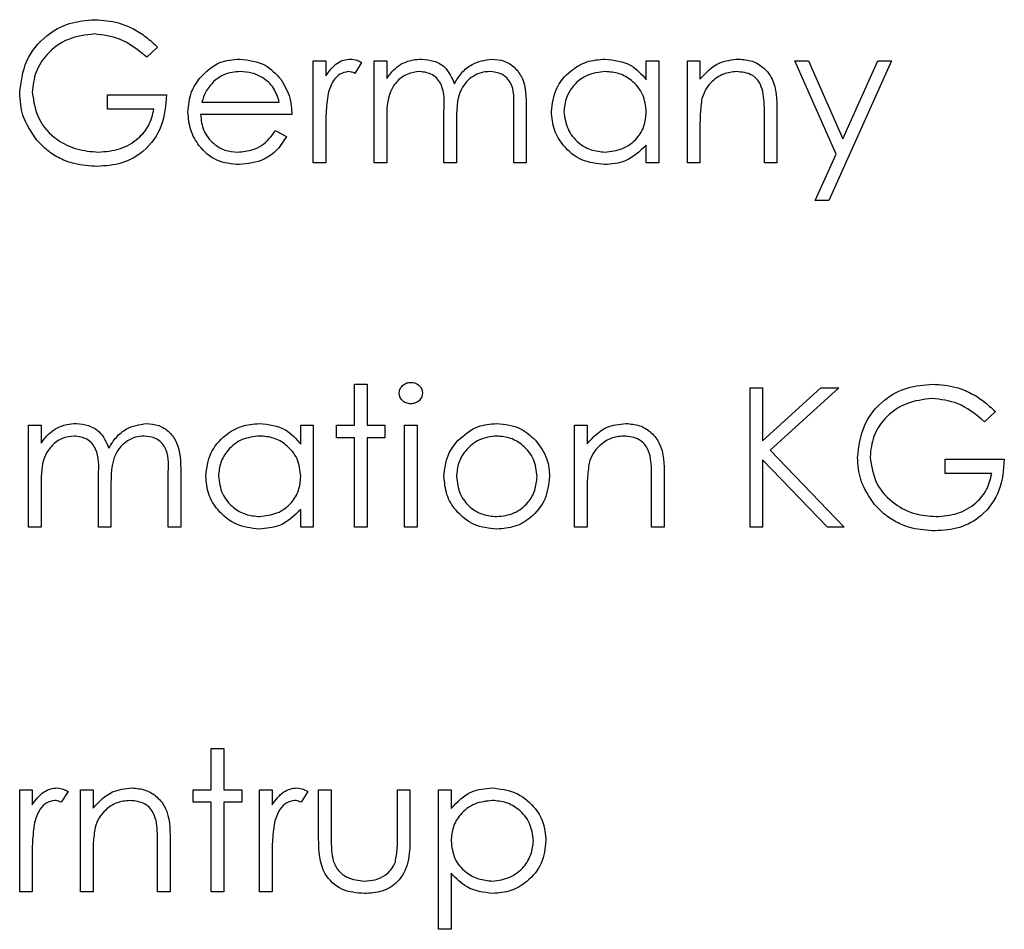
# Model space of a CAD drawing. Header units: millimetres. Extents: x 5 to 418, y 2 to 292.
# Tile 24 of 53: x 69.96 to 72.45, y 212.05 to 214.35. Entities that reach past the tile are written whole.
import ezdxf

# ---------------------------------------------------------------- set-up
doc = ezdxf.new("R2010")
doc.units = ezdxf.units.MM

msp = doc.modelspace()

# ---------------------------------------------------------------- linework, layer by layer
at = {"color": 7, "linetype": 'Continuous', "lineweight": 25}
for p, q in [((70.3117, 214.2762), (70.2846, 214.2505)), ((70.7052, 214.2415), (70.7368, 214.2415)), ((70.7052, 213.9837), (70.7052, 214.2415)), ((70.7368, 214.2415), (70.7368, 214.2035)), ((70.8273, 214.2372), (70.8099, 214.2097)), ((70.859, 214.2415), (70.8906, 214.2415)), ((70.859, 213.9837), (70.859, 214.2415)), ((70.8906, 214.2415), (70.8906, 214.1967)), ((71.5464, 214.1938), (71.5464, 214.2415)), ((71.5464, 214.2415), (71.5781, 214.2415)), ((71.5781, 214.2415), (71.5781, 213.9837)), ((71.6504, 214.2415), (71.6821, 214.2415)), ((71.6504, 213.9837), (71.6504, 214.2415)), ((71.6821, 214.2415), (71.6821, 214.195)), ((71.9218, 214.2415), (71.9559, 214.2415)), ((72.026, 214.0056), (71.9218, 214.2415)), ((71.9559, 214.2415), (72.0432, 214.044)), ((72.166, 214.2415), (72.0077, 213.8887)), ((72.0432, 214.044), (72.1318, 214.2415)), ((72.1318, 214.2415), (72.166, 214.2415)), ((70.1851, 214.1555), (70.3343, 214.1555)), ((70.1851, 214.1194), (70.1851, 214.1555)), ((70.4236, 214.1374), (70.6192, 214.1374)), ((70.3026, 214.1194), (70.1851, 214.1194)), ((70.6509, 214.1058), (70.4202, 214.1058)), ((71.0353, 213.9837), (71.0353, 214.1148)), ((71.2117, 213.9837), (71.2117, 214.1235)), ((71.2434, 214.1233), (71.2434, 213.9837)), ((71.8449, 213.9837), (71.8449, 214.1049)), ((71.8766, 214.1153), (71.8766, 213.9837)), ((70.8906, 214.0921), (70.8906, 213.9837)), ((71.067, 214.0839), (71.067, 213.9837)), ((70.6092, 214.0651), (70.6373, 214.0503)), ((70.7368, 214.0703), (70.7368, 213.9837)), ((71.6821, 214.0769), (71.6821, 213.9837)), ((71.5464, 213.9837), (71.5464, 214.0283)), ((71.9735, 213.8887), (72.026, 214.0056)), ((70.7368, 213.9837), (70.7052, 213.9837)), ((70.8906, 213.9837), (70.859, 213.9837)), ((71.067, 213.9837), (71.0353, 213.9837)), ((71.2434, 213.9837), (71.2117, 213.9837)), ((71.5781, 213.9837), (71.5464, 213.9837)), ((71.6821, 213.9837), (71.6504, 213.9837)), ((71.8766, 213.9837), (71.8449, 213.9837)), ((72.0077, 213.8887), (71.9735, 213.8887)), ((70.8092, 213.4242), (70.8409, 213.4242)), ((70.8092, 213.3202), (70.8092, 213.4242)), ((70.8409, 213.4242), (70.8409, 213.3202)), ((71.8087, 213.4151), (71.8404, 213.4151)), ((71.8087, 213.0624), (71.8087, 213.4151)), ((71.8404, 213.4151), (71.8404, 213.2808)), ((71.8404, 213.2808), (71.9875, 213.4151)), ((72.0326, 213.4151), (71.8593, 213.2569)), ((71.9875, 213.4151), (72.0326, 213.4151)), ((72.4284, 213.3549), (72.4012, 213.3292)), ((69.9861, 213.0624), (69.9861, 213.3202)), ((69.9861, 213.3202), (70.0177, 213.3202)), ((70.0177, 213.3202), (70.0177, 213.2754)), ((70.6735, 213.2725), (70.6735, 213.3202)), ((70.6735, 213.3202), (70.7052, 213.3202)), ((70.7052, 213.3202), (70.7052, 213.0624)), ((70.764, 213.3202), (70.8092, 213.3202)), ((70.764, 213.2885), (70.764, 213.3202)), ((70.8409, 213.3202), (70.8861, 213.3202)), ((70.8861, 213.3202), (70.8861, 213.2885)), ((70.9358, 213.0624), (70.9358, 213.3202)), ((70.9358, 213.3202), (70.9675, 213.3202)), ((70.9675, 213.3202), (70.9675, 213.0624)), ((71.3655, 213.3202), (71.3972, 213.3202)), ((71.3655, 213.0624), (71.3655, 213.3202)), ((71.3972, 213.3202), (71.3972, 213.2737)), ((70.8092, 213.2885), (70.764, 213.2885)), ((70.8092, 213.0624), (70.8092, 213.2885)), ((70.8409, 213.2885), (70.8409, 213.0624)), ((70.8861, 213.2885), (70.8409, 213.2885)), ((71.8593, 213.2569), (72.0462, 213.0624)), ((71.8404, 213.2326), (71.8404, 213.0624)), ((72.004, 213.0624), (71.8404, 213.2326)), ((72.3017, 213.2342), (72.451, 213.2342)), ((72.3017, 213.1981), (72.3017, 213.2342)), ((70.1624, 213.0624), (70.1624, 213.1935)), ((70.3388, 213.0624), (70.3388, 213.2022)), ((70.3705, 213.202), (70.3705, 213.0624)), ((71.56, 213.0624), (71.56, 213.1836)), ((71.5916, 213.194), (71.5916, 213.0624)), ((72.4193, 213.1981), (72.3017, 213.1981)), ((70.0177, 213.1708), (70.0177, 213.0624)), ((70.1941, 213.1627), (70.1941, 213.0624)), ((71.3972, 213.1556), (71.3972, 213.0624)), ((70.6735, 213.0624), (70.6735, 213.107)), ((70.0177, 213.0624), (69.9861, 213.0624)), ((70.1941, 213.0624), (70.1624, 213.0624)), ((70.3705, 213.0624), (70.3388, 213.0624)), ((70.7052, 213.0624), (70.6735, 213.0624)), ((70.8409, 213.0624), (70.8092, 213.0624)), ((70.9675, 213.0624), (70.9358, 213.0624)), ((71.3972, 213.0624), (71.3655, 213.0624)), ((71.5916, 213.0624), (71.56, 213.0624)), ((71.8404, 213.0624), (71.8087, 213.0624)), ((72.0462, 213.0624), (72.004, 213.0624)), ((70.4474, 212.3989), (70.4474, 212.5029)), ((70.4474, 212.5029), (70.479, 212.5029)), ((70.479, 212.5029), (70.479, 212.3989)), ((69.9634, 212.3989), (69.9951, 212.3989)), ((69.9634, 212.1411), (69.9634, 212.3989)), ((69.9951, 212.3989), (69.9951, 212.3609)), ((70.0856, 212.3946), (70.0682, 212.3671)), ((70.1172, 212.3989), (70.1489, 212.3989)), ((70.1172, 212.1411), (70.1172, 212.3989)), ((70.1489, 212.3989), (70.1489, 212.3524)), ((70.4021, 212.3989), (70.4474, 212.3989)), ((70.4021, 212.3672), (70.4021, 212.3989)), ((70.479, 212.3989), (70.5243, 212.3989)), ((70.5243, 212.3989), (70.5243, 212.3672)), ((70.5695, 212.3989), (70.6012, 212.3989)), ((70.5695, 212.1411), (70.5695, 212.3989)), ((70.6012, 212.3989), (70.6012, 212.3609)), ((70.6916, 212.3946), (70.6742, 212.3671)), ((70.7187, 212.3989), (70.7504, 212.3989)), ((70.7187, 212.2757), (70.7187, 212.3989)), ((70.7504, 212.3989), (70.7504, 212.2793)), ((70.9177, 212.2793), (70.9177, 212.3989)), ((70.9177, 212.3989), (70.9494, 212.3989)), ((70.9494, 212.3989), (70.9494, 212.2734)), ((71.0218, 212.0461), (71.0218, 212.3989)), ((71.0218, 212.3989), (71.0534, 212.3989)), ((71.0534, 212.3989), (71.0534, 212.3512)), ((70.4474, 212.3672), (70.4021, 212.3672)), ((70.4474, 212.1411), (70.4474, 212.3672)), ((70.479, 212.3672), (70.479, 212.1411)), ((70.5243, 212.3672), (70.479, 212.3672)), ((70.3117, 212.1411), (70.3117, 212.2623)), ((70.3434, 212.2727), (70.3434, 212.1411)), ((69.9951, 212.2277), (69.9951, 212.1411)), ((70.1489, 212.2343), (70.1489, 212.1411)), ((70.6012, 212.2277), (70.6012, 212.1411)), ((71.0534, 212.1878), (71.0534, 212.0461)), ((69.9951, 212.1411), (69.9634, 212.1411)), ((70.1489, 212.1411), (70.1172, 212.1411)), ((70.3434, 212.1411), (70.3117, 212.1411)), ((70.479, 212.1411), (70.4474, 212.1411)), ((70.6012, 212.1411), (70.5695, 212.1411)), ((71.0534, 212.0461), (71.0218, 212.0461))]:
    msp.add_line(p, q, dxfattribs=at)
for points, knots in [([(69.9634, 214.1602), (69.9669, 214.1878), (69.9739, 214.2431), (70.0246, 214.3052), (70.0879, 214.3402), (70.1314, 214.3437), (70.1532, 214.3455)], [0, 0, 0, 0, 0.27959, 0.559072, 0.779411, 1, 1, 1, 1]), ([(70.1532, 214.3455), (70.1734, 214.344), (70.2066, 214.3416), (70.2497, 214.3238), (70.2829, 214.3028), (70.3021, 214.2851), (70.3117, 214.2762)], [0, 0, 0, 0, 0.339527, 0.559586, 0.779731, 1, 1, 1, 1]), ([(70.1521, 214.3093), (70.1298, 214.3066), (70.0852, 214.3012), (70.0331, 214.2635), (70.001, 214.2143), (69.9971, 214.1792), (69.9951, 214.1616)], [0, 0, 0, 0, 0.279847, 0.559555, 0.779847, 1, 1, 1, 1]), ([(70.2846, 214.2505), (70.2627, 214.2685), (70.2238, 214.3005), (70.174, 214.3066), (70.1521, 214.3093)], [0, 0, 0, 0, 0.55984, 1, 1, 1, 1]), ([(70.4183, 214.1979), (70.4341, 214.2135), (70.4624, 214.2414), (70.5017, 214.2446), (70.519, 214.246)], [0, 0, 0, 0, 0.558577, 1, 1, 1, 1]), ([(70.519, 214.246), (70.5419, 214.2433), (70.5829, 214.2386), (70.6106, 214.2085), (70.6228, 214.1952)], [0, 0, 0, 0, 0.558919, 1, 1, 1, 1]), ([(70.7368, 214.2035), (70.7457, 214.2156), (70.758, 214.2325), (70.7823, 214.2444), (70.7939, 214.2455), (70.7997, 214.246)], [0, 0, 0, 0, 0.558788, 0.779481, 1, 1, 1, 1]), ([(70.7997, 214.246), (70.8052, 214.2453), (70.815, 214.2442), (70.8235, 214.2393), (70.8273, 214.2372)], [0, 0, 0, 0, 0.559243, 1, 1, 1, 1]), ([(70.8906, 214.1967), (70.8963, 214.2044), (70.9065, 214.2182), (70.9203, 214.2284), (70.9264, 214.2329)], [0, 0, 0, 0, 0.560148, 1, 1, 1, 1]), ([(70.9264, 214.2329), (70.9359, 214.2371), (70.9529, 214.2446), (70.9714, 214.2456), (70.9795, 214.246)], [0, 0, 0, 0, 0.559743, 1, 1, 1, 1]), ([(70.9795, 214.246), (70.9898, 214.2449), (71.0104, 214.2428), (71.0441, 214.2239), (71.0549, 214.199), (71.0616, 214.1837)], [0, 0, 0, 0, 0.280809, 0.561507, 1, 1, 1, 1]), ([(71.0616, 214.1837), (71.0674, 214.1932), (71.0791, 214.212), (71.1101, 214.2385), (71.1387, 214.2432), (71.1561, 214.246)], [0, 0, 0, 0, 0.281263, 0.562094, 1, 1, 1, 1]), ([(71.1561, 214.246), (71.1668, 214.245), (71.1882, 214.2431), (71.216, 214.2252), (71.2426, 214.1858), (71.243, 214.1491), (71.2434, 214.1233)], [0, 0, 0, 0, 0.186885, 0.373579, 0.560268, 1, 1, 1, 1]), ([(71.3067, 214.1133), (71.3092, 214.133), (71.3141, 214.1726), (71.3514, 214.2156), (71.3955, 214.242), (71.4266, 214.2447), (71.4421, 214.246)], [0, 0, 0, 0, 0.279413, 0.559191, 0.779548, 1, 1, 1, 1]), ([(71.4421, 214.246), (71.4654, 214.2434), (71.507, 214.2386), (71.5344, 214.2075), (71.5464, 214.1938)], [0, 0, 0, 0, 0.559062, 1, 1, 1, 1]), ([(71.6821, 214.195), (71.6971, 214.2112), (71.724, 214.2402), (71.763, 214.2442), (71.7802, 214.246)], [0, 0, 0, 0, 0.559141, 1, 1, 1, 1]), ([(71.7802, 214.246), (71.7917, 214.245), (71.8149, 214.243), (71.8452, 214.2244), (71.876, 214.1832), (71.8763, 214.1433), (71.8766, 214.1153)], [0, 0, 0, 0, 0.187021, 0.37389, 0.56061, 1, 1, 1, 1]), ([(70.5207, 214.2143), (70.507, 214.2131), (70.4825, 214.211), (70.4629, 214.1965), (70.4542, 214.1902)], [0, 0, 0, 0, 0.5594582, 1, 1, 1, 1]), ([(70.6192, 214.1374), (70.6154, 214.1497), (70.6076, 214.174), (70.5806, 214.1986), (70.5505, 214.212), (70.5306, 214.2135), (70.5207, 214.2143)], [0, 0, 0, 0, 0.2801382, 0.5591944, 0.7795977, 1, 1, 1, 1]), ([(70.7937, 214.2143), (70.7863, 214.2127), (70.7713, 214.2095), (70.7521, 214.1887), (70.7461, 214.1701), (70.7425, 214.1588)], [0, 0, 0, 0, 0.278336, 0.558768, 1, 1, 1, 1]), ([(70.8099, 214.2097), (70.807, 214.2111), (70.8019, 214.2135), (70.7962, 214.2141), (70.7937, 214.2143)], [0, 0, 0, 0, 0.560396, 1, 1, 1, 1]), ([(70.974, 214.2143), (70.9636, 214.213), (70.9428, 214.2104), (70.9166, 214.1916), (70.8912, 214.1531), (70.8908, 214.1173), (70.8906, 214.0921)], [0, 0, 0, 0, 0.186544, 0.37335, 0.56013, 1, 1, 1, 1]), ([(71.0353, 214.1148), (71.0363, 214.1379), (71.0375, 214.1669), (71.0198, 214.196), (71.0022, 214.2106), (70.9853, 214.2128), (70.974, 214.2143)], [0, 0, 0, 0, 0.500537, 0.625897, 0.751368, 1, 1, 1, 1]), ([(71.1506, 214.2143), (71.1433, 214.2138), (71.1286, 214.2126), (71.1085, 214.203), (71.0914, 214.1889), (71.0665, 214.152), (71.0668, 214.1142), (71.067, 214.0839)], [0, 0, 0, 0, 0.125317, 0.250662, 0.376086, 0.501515, 1, 1, 1, 1]), ([(71.2117, 214.1235), (71.2125, 214.1454), (71.2134, 214.1729), (71.1944, 214.1987), (71.1772, 214.2114), (71.1612, 214.2131), (71.1506, 214.2143)], [0, 0, 0, 0, 0.499445, 0.624933, 0.750561, 1, 1, 1, 1]), ([(71.4425, 214.2143), (71.4274, 214.2126), (71.3972, 214.2091), (71.3629, 214.1822), (71.3422, 214.1485), (71.3397, 214.1248), (71.3384, 214.1129)], [0, 0, 0, 0, 0.2797672, 0.5592905, 0.7797189, 1, 1, 1, 1]), ([(71.5464, 214.112), (71.5447, 214.1273), (71.5413, 214.1579), (71.5128, 214.1915), (71.4785, 214.2115), (71.4545, 214.2134), (71.4425, 214.2143)], [0, 0, 0, 0, 0.2796602, 0.5592103, 0.7794872, 1, 1, 1, 1]), ([(71.7747, 214.2143), (71.7635, 214.2132), (71.7411, 214.2108), (71.7149, 214.1927), (71.6958, 214.1709), (71.6899, 214.1544), (71.687, 214.1461)], [0, 0, 0, 0, 0.279553, 0.559373, 0.779703, 1, 1, 1, 1]), ([(71.8412, 214.1636), (71.8386, 214.1718), (71.8336, 214.1882), (71.8107, 214.2107), (71.7883, 214.213), (71.7747, 214.2143)], [0, 0, 0, 0, 0.281192, 0.561331, 1, 1, 1, 1]), ([(70.3886, 214.1119), (70.3901, 214.1294), (70.393, 214.1607), (70.4105, 214.1865), (70.4183, 214.1979)], [0, 0, 0, 0, 0.559427, 1, 1, 1, 1]), ([(70.4542, 214.1902), (70.4465, 214.1815), (70.4328, 214.1659), (70.4264, 214.1461), (70.4236, 214.1374)], [0, 0, 0, 0, 0.5587953, 1, 1, 1, 1]), ([(70.6228, 214.1952), (70.632, 214.1797), (70.6485, 214.152), (70.6502, 214.1199), (70.6509, 214.1058)], [0, 0, 0, 0, 0.558897, 1, 1, 1, 1]), ([(70.0067, 214.0413), (69.9928, 214.0615), (69.9679, 214.0976), (69.9648, 214.141), (69.9634, 214.1602)], [0, 0, 0, 0, 0.559317, 1, 1, 1, 1]), ([(69.9951, 214.1616), (69.9987, 214.1383), (70.0059, 214.0916), (70.0527, 214.0423), (70.1071, 214.0152), (70.1439, 214.0123), (70.1623, 214.0108)], [0, 0, 0, 0, 0.279061, 0.558584, 0.779236, 1, 1, 1, 1]), ([(70.3343, 214.1555), (70.3321, 214.1289), (70.3278, 214.0757), (70.2832, 214.0128), (70.2222, 213.9789), (70.1804, 213.976), (70.1595, 213.9746)], [0, 0, 0, 0, 0.280351, 0.559367, 0.779371, 1, 1, 1, 1]), ([(70.7425, 214.1588), (70.7404, 214.1423), (70.7367, 214.113), (70.7368, 214.0833), (70.7368, 214.0703)], [0, 0, 0, 0, 0.559636, 1, 1, 1, 1]), ([(71.8449, 214.1049), (71.845, 214.1159), (71.8451, 214.1356), (71.8424, 214.155), (71.8412, 214.1636)], [0, 0, 0, 0, 0.560255, 1, 1, 1, 1]), ([(71.687, 214.1461), (71.6852, 214.1332), (71.6821, 214.1103), (71.6821, 214.0871), (71.6821, 214.0769)], [0, 0, 0, 0, 0.559658, 1, 1, 1, 1]), ([(70.1623, 214.0108), (70.1805, 214.0122), (70.2169, 214.015), (70.2616, 214.0412), (70.2925, 214.0775), (70.2993, 214.1054), (70.3026, 214.1194)], [0, 0, 0, 0, 0.280254, 0.559912, 0.779941, 1, 1, 1, 1]), ([(70.5183, 213.9791), (70.4986, 213.9809), (70.4595, 213.9844), (70.4173, 214.0221), (70.3928, 214.0661), (70.39, 214.0966), (70.3886, 214.1119)], [0, 0, 0, 0, 0.279885, 0.558859, 0.779462, 1, 1, 1, 1]), ([(70.4202, 214.1058), (70.4219, 214.0918), (70.4251, 214.0639), (70.4501, 214.0323), (70.4814, 214.0135), (70.5033, 214.0117), (70.5143, 214.0108)], [0, 0, 0, 0, 0.2799631, 0.5593589, 0.7795256, 1, 1, 1, 1]), ([(71.4411, 213.9791), (71.4213, 213.9815), (71.3817, 213.9861), (71.3378, 214.0226), (71.3107, 214.0666), (71.308, 214.0977), (71.3067, 214.1133)], [0, 0, 0, 0, 0.279573, 0.559333, 0.779589, 1, 1, 1, 1]), ([(71.3384, 214.1129), (71.3405, 214.0979), (71.3448, 214.0678), (71.3725, 214.0341), (71.4066, 214.0143), (71.4304, 214.012), (71.4423, 214.0108)], [0, 0, 0, 0, 0.2794286, 0.5591463, 0.7795701, 1, 1, 1, 1]), ([(71.4423, 214.0108), (71.4574, 214.0126), (71.4876, 214.0163), (71.5228, 214.0421), (71.5433, 214.0763), (71.5454, 214.1001), (71.5464, 214.112)], [0, 0, 0, 0, 0.279822, 0.559387, 0.779603, 1, 1, 1, 1]), ([(70.5143, 214.0108), (70.5273, 214.0121), (70.5487, 214.0141), (70.576, 214.0271), (70.5949, 214.0443), (70.6044, 214.0581), (70.6092, 214.0651)], [0, 0, 0, 0, 0.339465, 0.559626, 0.779498, 1, 1, 1, 1]), ([(70.1595, 213.9746), (70.1399, 213.9758), (70.1076, 213.9777), (70.0653, 213.9935), (70.0327, 214.0136), (70.0154, 214.0321), (70.0067, 214.0413)], [0, 0, 0, 0, 0.339789, 0.559872, 0.779908, 1, 1, 1, 1]), ([(70.6373, 214.0503), (70.6301, 214.0386), (70.6158, 214.0153), (70.5752, 213.9854), (70.5398, 213.9815), (70.5183, 213.9791)], [0, 0, 0, 0, 0.280919, 0.561407, 1, 1, 1, 1]), ([(71.5464, 214.0283), (71.5297, 214.0124), (71.4998, 213.984), (71.4591, 213.9806), (71.4411, 213.9791)], [0, 0, 0, 0, 0.558763, 1, 1, 1, 1]), ([(70.9223, 213.4014), (70.9228, 213.4056), (70.924, 213.4139), (70.9323, 213.4227), (70.9417, 213.4279), (70.9483, 213.4285), (70.9515, 213.4287)], [0, 0, 0, 0, 0.279289, 0.558897, 0.779452, 1, 1, 1, 1]), ([(70.9515, 213.4287), (70.9557, 213.4283), (70.9641, 213.4274), (70.9738, 213.4203), (70.98, 213.4113), (70.9807, 213.4047), (70.9811, 213.4014)], [0, 0, 0, 0, 0.279869, 0.559866, 0.779911, 1, 1, 1, 1]), ([(72.0801, 213.2389), (72.0836, 213.2666), (72.0905, 213.3218), (72.1413, 213.3839), (72.2046, 213.4189), (72.2481, 213.4224), (72.2699, 213.4242)], [0, 0, 0, 0, 0.27959, 0.559072, 0.779411, 1, 1, 1, 1]), ([(72.2699, 213.4242), (72.29, 213.4227), (72.3233, 213.4203), (72.3664, 213.4025), (72.3996, 213.3815), (72.4188, 213.3638), (72.4284, 213.3549)], [0, 0, 0, 0, 0.339527, 0.559586, 0.779731, 1, 1, 1, 1]), ([(70.9515, 213.3744), (70.9474, 213.3749), (70.9391, 213.3758), (70.9296, 213.3828), (70.9234, 213.3917), (70.9226, 213.3982), (70.9223, 213.4014)], [0, 0, 0, 0, 0.279784, 0.559698, 0.779921, 1, 1, 1, 1]), ([(70.9811, 213.4014), (70.9805, 213.3973), (70.9792, 213.389), (70.9708, 213.3804), (70.9614, 213.3752), (70.9548, 213.3747), (70.9515, 213.3744)], [0, 0, 0, 0, 0.27916, 0.558862, 0.779356, 1, 1, 1, 1]), ([(72.2688, 213.388), (72.2465, 213.3853), (72.2019, 213.3799), (72.1497, 213.3422), (72.1177, 213.293), (72.1137, 213.2579), (72.1118, 213.2403)], [0, 0, 0, 0, 0.2798474, 0.5595549, 0.7798473, 1, 1, 1, 1]), ([(72.4012, 213.3292), (72.3794, 213.3472), (72.3405, 213.3792), (72.2907, 213.3853), (72.2688, 213.388)], [0, 0, 0, 0, 0.55984, 1, 1, 1, 1]), ([(70.0177, 213.2754), (70.0234, 213.2831), (70.0336, 213.2969), (70.0474, 213.3071), (70.0535, 213.3116)], [0, 0, 0, 0, 0.560148, 1, 1, 1, 1]), ([(70.0535, 213.3116), (70.063, 213.3158), (70.08, 213.3233), (70.0985, 213.3243), (70.1066, 213.3247)], [0, 0, 0, 0, 0.559743, 1, 1, 1, 1]), ([(70.1066, 213.3247), (70.1169, 213.3236), (70.1375, 213.3215), (70.1712, 213.3026), (70.182, 213.2777), (70.1887, 213.2624)], [0, 0, 0, 0, 0.280809, 0.561507, 1, 1, 1, 1]), ([(70.1887, 213.2624), (70.1945, 213.2719), (70.2062, 213.2907), (70.2372, 213.3172), (70.2658, 213.3219), (70.2832, 213.3247)], [0, 0, 0, 0, 0.2812634, 0.5620938, 1, 1, 1, 1]), ([(70.2832, 213.3247), (70.2939, 213.3237), (70.3153, 213.3218), (70.3431, 213.3039), (70.3697, 213.2645), (70.3702, 213.2278), (70.3705, 213.202)], [0, 0, 0, 0, 0.186885, 0.373579, 0.560268, 1, 1, 1, 1]), ([(70.4338, 213.192), (70.4363, 213.2117), (70.4412, 213.2513), (70.4785, 213.2943), (70.5226, 213.3207), (70.5537, 213.3234), (70.5692, 213.3247)], [0, 0, 0, 0, 0.2794126, 0.5591913, 0.7795483, 1, 1, 1, 1]), ([(70.5692, 213.3247), (70.5925, 213.3221), (70.6341, 213.3173), (70.6615, 213.2862), (70.6735, 213.2725)], [0, 0, 0, 0, 0.559062, 1, 1, 1, 1]), ([(71.0707, 213.282), (71.0866, 213.2958), (71.1151, 213.3205), (71.1524, 213.3234), (71.1689, 213.3247)], [0, 0, 0, 0, 0.55888, 1, 1, 1, 1]), ([(71.1689, 213.3247), (71.1898, 213.3225), (71.2272, 213.3186), (71.2547, 213.2934), (71.2669, 213.2822)], [0, 0, 0, 0, 0.559182, 1, 1, 1, 1]), ([(71.3972, 213.2737), (71.4122, 213.2899), (71.4391, 213.3189), (71.4781, 213.3229), (71.4953, 213.3247)], [0, 0, 0, 0, 0.559141, 1, 1, 1, 1]), ([(71.4953, 213.3247), (71.5068, 213.3237), (71.5299, 213.3217), (71.5603, 213.3031), (71.591, 213.2619), (71.5914, 213.222), (71.5916, 213.194)], [0, 0, 0, 0, 0.187021, 0.37389, 0.56061, 1, 1, 1, 1]), ([(70.1011, 213.293), (70.0907, 213.2917), (70.0699, 213.2891), (70.0438, 213.2703), (70.0183, 213.2318), (70.0179, 213.196), (70.0177, 213.1708)], [0, 0, 0, 0, 0.186544, 0.37335, 0.56013, 1, 1, 1, 1]), ([(70.1624, 213.1935), (70.1634, 213.2166), (70.1646, 213.2456), (70.1469, 213.2747), (70.1293, 213.2893), (70.1124, 213.2915), (70.1011, 213.293)], [0, 0, 0, 0, 0.500537, 0.625897, 0.751368, 1, 1, 1, 1]), ([(70.2777, 213.293), (70.2704, 213.2925), (70.2557, 213.2913), (70.2356, 213.2817), (70.2185, 213.2676), (70.1936, 213.2307), (70.1939, 213.1929), (70.1941, 213.1627)], [0, 0, 0, 0, 0.125317, 0.250662, 0.376086, 0.501515, 1, 1, 1, 1]), ([(70.3388, 213.2022), (70.3396, 213.2241), (70.3405, 213.2516), (70.3215, 213.2774), (70.3043, 213.2901), (70.2883, 213.2919), (70.2777, 213.293)], [0, 0, 0, 0, 0.499445, 0.624933, 0.750561, 1, 1, 1, 1]), ([(70.5696, 213.293), (70.5545, 213.2913), (70.5243, 213.2878), (70.49, 213.2609), (70.4693, 213.2272), (70.4668, 213.2035), (70.4655, 213.1916)], [0, 0, 0, 0, 0.279767, 0.559291, 0.779719, 1, 1, 1, 1]), ([(70.6735, 213.1907), (70.6718, 213.206), (70.6684, 213.2366), (70.6399, 213.2702), (70.6056, 213.2902), (70.5816, 213.2921), (70.5696, 213.293)], [0, 0, 0, 0, 0.27966, 0.55921, 0.779487, 1, 1, 1, 1]), ([(71.0353, 213.1906), (71.0372, 213.2096), (71.0405, 213.2435), (71.0615, 213.2702), (71.0707, 213.282)], [0, 0, 0, 0, 0.5592851, 1, 1, 1, 1]), ([(71.1688, 213.293), (71.1537, 213.2912), (71.1236, 213.2875), (71.0906, 213.2594), (71.0701, 213.2259), (71.068, 213.2022), (71.067, 213.1904)], [0, 0, 0, 0, 0.2794842, 0.5592561, 0.7795472, 1, 1, 1, 1]), ([(71.2705, 213.1904), (71.2688, 213.2054), (71.2653, 213.2356), (71.2375, 213.2688), (71.2043, 213.2898), (71.1806, 213.2919), (71.1688, 213.293)], [0, 0, 0, 0, 0.2795862, 0.5593981, 0.7796526, 1, 1, 1, 1]), ([(71.2669, 213.2822), (71.2782, 213.2669), (71.2986, 213.2394), (71.3011, 213.2055), (71.3022, 213.1906)], [0, 0, 0, 0, 0.559216, 1, 1, 1, 1]), ([(71.4897, 213.293), (71.4786, 213.2919), (71.4562, 213.2895), (71.43, 213.2714), (71.4109, 213.2497), (71.405, 213.2331), (71.402, 213.2248)], [0, 0, 0, 0, 0.279553, 0.559373, 0.779703, 1, 1, 1, 1]), ([(71.5562, 213.2423), (71.5537, 213.2505), (71.5487, 213.2669), (71.5257, 213.2894), (71.5034, 213.2917), (71.4897, 213.293)], [0, 0, 0, 0, 0.281192, 0.561331, 1, 1, 1, 1]), ([(71.56, 213.1836), (71.5601, 213.1946), (71.5602, 213.2143), (71.5574, 213.2337), (71.5562, 213.2423)], [0, 0, 0, 0, 0.560255, 1, 1, 1, 1]), ([(72.1234, 213.12), (72.1094, 213.1402), (72.0845, 213.1763), (72.0815, 213.2197), (72.0801, 213.2389)], [0, 0, 0, 0, 0.559317, 1, 1, 1, 1]), ([(72.1118, 213.2403), (72.1154, 213.217), (72.1226, 213.1703), (72.1694, 213.121), (72.2238, 213.0939), (72.2606, 213.091), (72.279, 213.0895)], [0, 0, 0, 0, 0.279061, 0.558584, 0.779236, 1, 1, 1, 1]), ([(72.451, 213.2342), (72.4488, 213.2076), (72.4445, 213.1544), (72.3998, 213.0915), (72.3389, 213.0576), (72.2971, 213.0548), (72.2762, 213.0533)], [0, 0, 0, 0, 0.280351, 0.559367, 0.779371, 1, 1, 1, 1]), ([(71.402, 213.2248), (71.4003, 213.2119), (71.3971, 213.189), (71.3972, 213.1658), (71.3972, 213.1556)], [0, 0, 0, 0, 0.559658, 1, 1, 1, 1]), ([(70.5682, 213.0578), (70.5484, 213.0602), (70.5088, 213.0648), (70.4649, 213.1013), (70.4378, 213.1453), (70.4351, 213.1764), (70.4338, 213.192)], [0, 0, 0, 0, 0.279573, 0.559333, 0.779589, 1, 1, 1, 1]), ([(70.4655, 213.1916), (70.4676, 213.1766), (70.4719, 213.1465), (70.4996, 213.1128), (70.5337, 213.093), (70.5575, 213.0907), (70.5694, 213.0895)], [0, 0, 0, 0, 0.279429, 0.559146, 0.77957, 1, 1, 1, 1]), ([(70.5694, 213.0895), (70.5845, 213.0913), (70.6147, 213.095), (70.6499, 213.1208), (70.6704, 213.155), (70.6725, 213.1788), (70.6735, 213.1907)], [0, 0, 0, 0, 0.279822, 0.559387, 0.779603, 1, 1, 1, 1]), ([(71.1689, 213.0578), (71.1491, 213.0598), (71.1096, 213.0638), (71.0662, 213.1004), (71.0396, 213.1442), (71.0368, 213.1751), (71.0353, 213.1906)], [0, 0, 0, 0, 0.279776, 0.559179, 0.779592, 1, 1, 1, 1]), ([(71.067, 213.1904), (71.0689, 213.1754), (71.0726, 213.1456), (71.0996, 213.1119), (71.1336, 213.0927), (71.157, 213.0906), (71.1688, 213.0895)], [0, 0, 0, 0, 0.279618, 0.559167, 0.779512, 1, 1, 1, 1]), ([(71.1688, 213.0895), (71.1837, 213.0912), (71.2136, 213.0946), (71.2474, 213.1215), (71.2671, 213.1552), (71.2694, 213.1786), (71.2705, 213.1904)], [0, 0, 0, 0, 0.279745, 0.559113, 0.779606, 1, 1, 1, 1]), ([(71.3022, 213.1906), (71.2998, 213.171), (71.2949, 213.1317), (71.2594, 213.0877), (71.2153, 213.0614), (71.1844, 213.059), (71.1689, 213.0578)], [0, 0, 0, 0, 0.279521, 0.559381, 0.779507, 1, 1, 1, 1]), ([(72.279, 213.0895), (72.2972, 213.0909), (72.3335, 213.0937), (72.3782, 213.1199), (72.4092, 213.1562), (72.4159, 213.1841), (72.4193, 213.1981)], [0, 0, 0, 0, 0.280254, 0.559912, 0.779941, 1, 1, 1, 1]), ([(72.2762, 213.0533), (72.2566, 213.0545), (72.2243, 213.0564), (72.182, 213.0722), (72.1494, 213.0923), (72.132, 213.1108), (72.1234, 213.12)], [0, 0, 0, 0, 0.339789, 0.559872, 0.779908, 1, 1, 1, 1]), ([(70.6735, 213.107), (70.6568, 213.0911), (70.6269, 213.0627), (70.5862, 213.0593), (70.5682, 213.0578)], [0, 0, 0, 0, 0.558763, 1, 1, 1, 1]), ([(69.9951, 212.3609), (70.004, 212.373), (70.0163, 212.3899), (70.0405, 212.4018), (70.0522, 212.4029), (70.058, 212.4034)], [0, 0, 0, 0, 0.558788, 0.779481, 1, 1, 1, 1]), ([(70.058, 212.4034), (70.0635, 212.4027), (70.0733, 212.4016), (70.0818, 212.3967), (70.0856, 212.3946)], [0, 0, 0, 0, 0.559243, 1, 1, 1, 1]), ([(70.1489, 212.3524), (70.1639, 212.3686), (70.1908, 212.3976), (70.2298, 212.4016), (70.247, 212.4034)], [0, 0, 0, 0, 0.559141, 1, 1, 1, 1]), ([(70.247, 212.4034), (70.2585, 212.4024), (70.2816, 212.4004), (70.312, 212.3818), (70.3428, 212.3406), (70.3431, 212.3007), (70.3434, 212.2727)], [0, 0, 0, 0, 0.187021, 0.37389, 0.56061, 1, 1, 1, 1]), ([(70.6012, 212.3609), (70.61, 212.373), (70.6224, 212.3899), (70.6466, 212.4018), (70.6582, 212.4029), (70.664, 212.4034)], [0, 0, 0, 0, 0.558788, 0.779481, 1, 1, 1, 1]), ([(70.664, 212.4034), (70.6695, 212.4027), (70.6793, 212.4016), (70.6878, 212.3967), (70.6916, 212.3946)], [0, 0, 0, 0, 0.5592431, 1, 1, 1, 1]), ([(71.0534, 212.3512), (71.0695, 212.3681), (71.0982, 212.3984), (71.1394, 212.4019), (71.1576, 212.4034)], [0, 0, 0, 0, 0.558418, 1, 1, 1, 1]), ([(71.1576, 212.4034), (71.1774, 212.4011), (71.2169, 212.3966), (71.261, 212.3608), (71.2889, 212.3173), (71.2917, 212.2862), (71.2931, 212.2707)], [0, 0, 0, 0, 0.2796269, 0.559432, 0.7797032, 1, 1, 1, 1]), ([(70.052, 212.3717), (70.0445, 212.3701), (70.0296, 212.3669), (70.0104, 212.3461), (70.0044, 212.3275), (70.0008, 212.3162)], [0, 0, 0, 0, 0.278336, 0.558768, 1, 1, 1, 1]), ([(70.0682, 212.3671), (70.0653, 212.3685), (70.0601, 212.3709), (70.0545, 212.3715), (70.052, 212.3717)], [0, 0, 0, 0, 0.560396, 1, 1, 1, 1]), ([(70.2414, 212.3717), (70.2303, 212.3706), (70.2079, 212.3682), (70.1817, 212.3501), (70.1626, 212.3284), (70.1567, 212.3118), (70.1537, 212.3035)], [0, 0, 0, 0, 0.279553, 0.559373, 0.779703, 1, 1, 1, 1]), ([(70.3079, 212.321), (70.3054, 212.3292), (70.3004, 212.3456), (70.2774, 212.3681), (70.2551, 212.3704), (70.2414, 212.3717)], [0, 0, 0, 0, 0.2811923, 0.5613307, 1, 1, 1, 1]), ([(70.658, 212.3717), (70.6506, 212.3701), (70.6356, 212.3669), (70.6164, 212.3461), (70.6105, 212.3275), (70.6068, 212.3162)], [0, 0, 0, 0, 0.278336, 0.558768, 1, 1, 1, 1]), ([(70.6742, 212.3671), (70.6713, 212.3685), (70.6662, 212.3709), (70.6605, 212.3715), (70.658, 212.3717)], [0, 0, 0, 0, 0.5603957, 1, 1, 1, 1]), ([(71.1573, 212.3717), (71.142, 212.3701), (71.1115, 212.3668), (71.0771, 212.3394), (71.0564, 212.3054), (71.0544, 212.2814), (71.0534, 212.2694)], [0, 0, 0, 0, 0.279747, 0.559315, 0.779515, 1, 1, 1, 1]), ([(71.2615, 212.2703), (71.2594, 212.2854), (71.2552, 212.3155), (71.2273, 212.3491), (71.1929, 212.3685), (71.1692, 212.3707), (71.1573, 212.3717)], [0, 0, 0, 0, 0.279387, 0.559092, 0.779508, 1, 1, 1, 1]), ([(70.0008, 212.3162), (69.9987, 212.2997), (69.9949, 212.2704), (69.9951, 212.2408), (69.9951, 212.2277)], [0, 0, 0, 0, 0.559636, 1, 1, 1, 1]), ([(70.3117, 212.2623), (70.3118, 212.2733), (70.3119, 212.293), (70.3092, 212.3124), (70.3079, 212.321)], [0, 0, 0, 0, 0.560255, 1, 1, 1, 1]), ([(70.6068, 212.3162), (70.6047, 212.2997), (70.601, 212.2704), (70.6011, 212.2408), (70.6012, 212.2277)], [0, 0, 0, 0, 0.559636, 1, 1, 1, 1]), ([(70.1537, 212.3035), (70.152, 212.2906), (70.1488, 212.2677), (70.1489, 212.2445), (70.1489, 212.2343)], [0, 0, 0, 0, 0.559658, 1, 1, 1, 1]), ([(70.8343, 212.1366), (70.8147, 212.1381), (70.7756, 212.1412), (70.7207, 212.1928), (70.7195, 212.2442), (70.7187, 212.2757)], [0, 0, 0, 0, 0.28097, 0.559785, 1, 1, 1, 1]), ([(70.7504, 212.2793), (70.7504, 212.268), (70.7503, 212.2477), (70.7539, 212.2278), (70.7554, 212.219)], [0, 0, 0, 0, 0.5603768, 1, 1, 1, 1]), ([(70.9494, 212.2734), (70.9491, 212.2541), (70.9485, 212.2158), (70.9237, 212.1655), (70.8796, 212.1394), (70.8494, 212.1375), (70.8343, 212.1366)], [0, 0, 0, 0, 0.2815008, 0.5596459, 0.7792985, 1, 1, 1, 1]), ([(70.9125, 212.2165), (70.9144, 212.2281), (70.9179, 212.2489), (70.9178, 212.27), (70.9177, 212.2793)], [0, 0, 0, 0, 0.559371, 1, 1, 1, 1]), ([(71.0534, 212.2694), (71.0551, 212.2542), (71.0585, 212.2237), (71.0873, 212.1903), (71.1221, 212.1716), (71.1459, 212.1693), (71.1578, 212.1682)], [0, 0, 0, 0, 0.279654, 0.558875, 0.779455, 1, 1, 1, 1]), ([(71.1578, 212.1682), (71.1729, 212.1701), (71.2031, 212.1739), (71.237, 212.2012), (71.2575, 212.2348), (71.2601, 212.2585), (71.2615, 212.2703)], [0, 0, 0, 0, 0.279628, 0.559247, 0.779775, 1, 1, 1, 1]), ([(71.2931, 212.2707), (71.2908, 212.2508), (71.2862, 212.2112), (71.2494, 212.1675), (71.2053, 212.1406), (71.1742, 212.1379), (71.1586, 212.1366)], [0, 0, 0, 0, 0.27954, 0.559273, 0.779559, 1, 1, 1, 1]), ([(70.7554, 212.219), (70.7593, 212.2104), (70.7671, 212.1931), (70.7955, 212.1725), (70.8198, 212.1698), (70.8346, 212.1682)], [0, 0, 0, 0, 0.280117, 0.560544, 1, 1, 1, 1]), ([(70.8346, 212.1682), (70.8437, 212.1687), (70.8621, 212.1698), (70.8856, 212.1809), (70.9034, 212.1968), (70.9095, 212.2099), (70.9125, 212.2165)], [0, 0, 0, 0, 0.2802697, 0.5600069, 0.7800741, 1, 1, 1, 1]), ([(71.1586, 212.1366), (71.1356, 212.1396), (71.0945, 212.1451), (71.066, 212.1747), (71.0534, 212.1878)], [0, 0, 0, 0, 0.558466, 1, 1, 1, 1])]:
    msp.add_open_spline(points, degree=3, knots=knots, dxfattribs=at)

doc.saveas('drawing.dxf')
